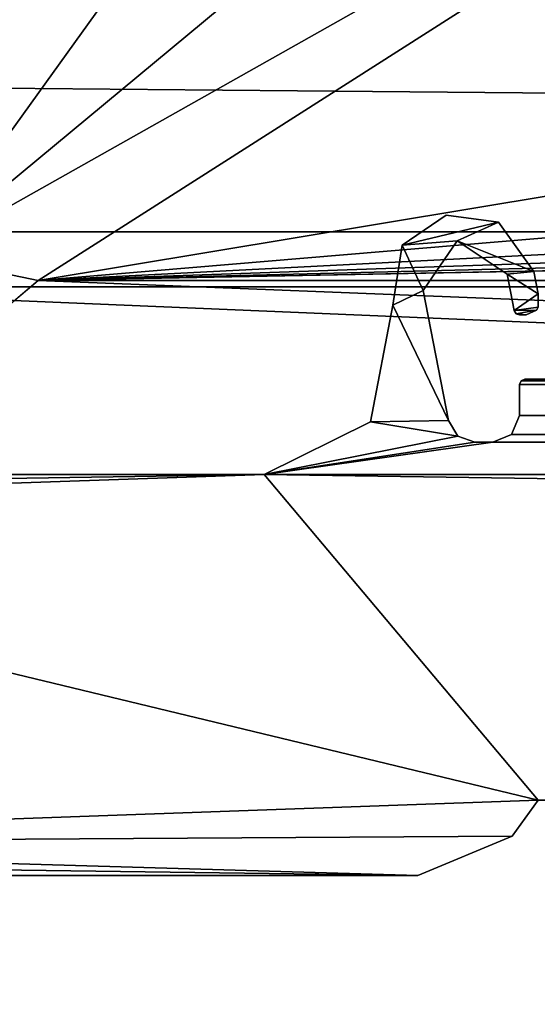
# Model space of a CAD drawing. Header units: metres. Extents: x -1004 to 0, y -808 to 0.
# Tile 3 of 139: x -940 to -920, y -779 to -742. Entities that reach past the tile are written whole.
import ezdxf

# ---------------------------------------------------------------- set-up
doc = ezdxf.new("R2010")
doc.units = ezdxf.units.M

msp = doc.modelspace()

# ---------------------------------------------------------------- linework, layer by layer
at = {"layer": 'top0'}
for points in [[(-921.93988, -749.262451, 2062.759766), (-923.905884, -749.006775, 2062.759766), (-925.548096, -750.117615, 2062.759766)], [(-923.905884, -749.006775, 163.059708), (-925.548096, -750.117615, 163.059708), (-923.905884, -749.006775, 2062.759766)], [(-925.548096, -750.117615, 163.059708), (-925.548096, -750.117615, 2062.759766), (-923.905884, -749.006775, 2062.759766)], [(-925.548096, -750.117615, 163.059708), (-923.905884, -749.006775, 163.059708), (-921.93988, -749.262451, 163.059708)], [(-921.93988, -749.262451, 163.059708), (-923.905884, -749.006775, 163.059708), (-921.93988, -749.262451, 2062.759766)], [(-923.905884, -749.006775, 163.059708), (-923.905884, -749.006775, 2062.759766), (-921.93988, -749.262451, 2062.759766)], [(-923.494812, -749.955994, 2062.759766), (-921.93988, -749.262451, 2062.759766), (-925.548096, -750.117615, 2062.759766)], [(-921.93988, -749.262451, 163.059708), (-923.494812, -749.955994, 163.059708), (-925.548096, -750.117615, 163.059708)], [(-920.620972, -751.114807, 2062.759766), (-921.93988, -749.262451, 2062.759766), (-923.494812, -749.955994, 2062.759766)], [(-921.93988, -749.262451, 163.059708), (-920.620972, -751.114807, 163.059708), (-923.494812, -749.955994, 163.059708)], [(-920.620972, -751.114807, 163.059708), (-921.93988, -749.262451, 163.059708), (-920.620972, -751.114807, 2062.759766)], [(-921.93988, -749.262451, 163.059708), (-921.93988, -749.262451, 2062.759766), (-920.620972, -751.114807, 2062.759766)], [(-925.548096, -750.117615, 2062.759766), (-925.895874, -752.36322, 2062.759766), (-924.761353, -751.825134, 2062.759766)], [(-925.548096, -750.117615, 163.059708), (-925.895874, -752.36322, 163.059708), (-925.548096, -750.117615, 2062.759766)], [(-925.895874, -752.36322, 163.059708), (-925.895874, -752.36322, 2062.759766), (-925.548096, -750.117615, 2062.759766)], [(-925.548096, -750.117615, 163.059708), (-924.761353, -751.825134, 163.059708), (-925.895874, -752.36322, 163.059708)], [(-923.494812, -749.955994, 2062.759766), (-925.548096, -750.117615, 2062.759766), (-924.761353, -751.825134, 2062.759766)], [(-923.494812, -749.955994, 163.059708), (-924.761353, -751.825134, 163.059708), (-925.548096, -750.117615, 163.059708)], [(-924.761353, -751.825134, 163.059708), (-923.494812, -749.955994, 163.059708), (-924.761353, -751.825134, 2062.759766)], [(-923.494812, -749.955994, 163.059708), (-923.494812, -749.955994, 2062.759766), (-924.761353, -751.825134, 2062.759766)], [(-921.620239, -751.214539, 2062.759766), (-920.620972, -751.114807, 2062.759766), (-923.494812, -749.955994, 2062.759766)], [(-923.494812, -749.955994, 163.059708), (-921.620239, -751.214539, 163.059708), (-923.494812, -749.955994, 2062.759766)], [(-921.620239, -751.214539, 163.059708), (-921.620239, -751.214539, 2062.759766), (-923.494812, -749.955994, 2062.759766)], [(-920.620972, -751.114807, 163.059708), (-921.620239, -751.214539, 163.059708), (-923.494812, -749.955994, 163.059708)], [(-920.458618, -751.950134, 2062.759766), (-920.620972, -751.114807, 2062.759766), (-921.620239, -751.214539, 2062.759766)], [(-920.620972, -751.114807, 163.059708), (-920.458618, -751.950134, 163.059708), (-921.620239, -751.214539, 163.059708)], [(-921.356323, -752.572083, 2062.759766), (-920.458618, -751.950134, 2062.759766), (-921.620239, -751.214539, 2062.759766)], [(-921.356323, -752.572083, 163.059708), (-921.356323, -752.572083, 2062.759766), (-921.620239, -751.214539, 163.059708)], [(-921.356323, -752.572083, 2062.759766), (-921.620239, -751.214539, 2062.759766), (-921.620239, -751.214539, 163.059708)], [(-920.458618, -751.950134, 163.059708), (-921.356323, -752.572083, 163.059708), (-921.620239, -751.214539, 163.059708)], [(-920.458618, -751.950134, 163.059708), (-920.620972, -751.114807, 163.059708), (-920.458618, -751.950134, 173.399704)], [(-920.620972, -751.114807, 163.059708), (-920.620972, -751.114807, 2062.759766), (-920.458618, -751.950134, 173.399704)], [(-920.458618, -751.950134, 173.399704), (-920.620972, -751.114807, 2062.759766), (-920.458618, -751.950134, 2052.419678)], [(-920.620972, -751.114807, 2062.759766), (-920.458618, -751.950134, 2062.759766), (-920.458618, -751.950134, 2052.419678)], [(-924.761353, -751.825134, 2062.759766), (-925.895874, -752.36322, 2062.759766), (-923.815796, -756.689758, 2062.759766)], [(-924.761353, -751.825134, 163.059708), (-923.815796, -756.689758, 163.059708), (-925.895874, -752.36322, 163.059708)], [(-923.815796, -756.689758, 163.059708), (-924.761353, -751.825134, 163.059708), (-923.815796, -756.689758, 2062.759766)], [(-924.761353, -751.825134, 163.059708), (-924.761353, -751.825134, 2062.759766), (-923.815796, -756.689758, 2062.759766)], [(-920.458618, -751.950134, 2062.759766), (-921.356323, -752.572083, 2062.759766), (-920.458618, -752.442322, 2062.759766)], [(-920.458618, -751.950134, 163.059708), (-920.458618, -752.442322, 163.059708), (-921.356323, -752.572083, 163.059708)], [(-925.895874, -752.36322, 2062.759766), (-926.732239, -756.729004, 2062.759766), (-923.815796, -756.689758, 2062.759766)], [(-925.895874, -752.36322, 163.059708), (-926.732239, -756.729004, 163.059708), (-925.895874, -752.36322, 2062.759766)], [(-926.732239, -756.729004, 163.059708), (-926.732239, -756.729004, 2062.759766), (-925.895874, -752.36322, 2062.759766)], [(-925.895874, -752.36322, 163.059708), (-923.815796, -756.689758, 163.059708), (-926.732239, -756.729004, 163.059708)], [(-920.458618, -752.442322, 2062.759766), (-921.356323, -752.572083, 2062.759766), (-920.52771, -752.551208, 2062.759766)], [(-920.458618, -752.442322, 163.059708), (-920.52771, -752.551208, 163.059708), (-921.356323, -752.572083, 163.059708)], [(-921.356323, -752.572083, 2062.759766), (-921.286621, -752.688354, 2062.759766), (-920.52771, -752.551208, 2062.759766)], [(-921.356323, -752.572083, 163.059708), (-920.52771, -752.551208, 163.059708), (-921.286621, -752.688354, 163.059708)], [(-921.356323, -752.572083, 163.059708), (-921.286621, -752.688354, 163.059708), (-921.356323, -752.572083, 2062.759766)], [(-921.286621, -752.688354, 163.059708), (-921.286621, -752.688354, 2062.759766), (-921.356323, -752.572083, 2062.759766)], [(-920.52771, -752.551208, 2062.759766), (-921.286621, -752.688354, 2062.759766), (-920.91272, -752.733948, 2062.759766)], [(-920.52771, -752.551208, 163.059708), (-920.91272, -752.733948, 163.059708), (-921.286621, -752.688354, 163.059708)], [(-921.286621, -752.688354, 2062.759766), (-921.160034, -752.733948, 2062.759766), (-920.91272, -752.733948, 2062.759766)], [(-921.286621, -752.688354, 163.059708), (-921.160034, -752.733948, 163.059708), (-921.286621, -752.688354, 2062.759766)], [(-921.160034, -752.733948, 163.059708), (-921.160034, -752.733948, 2062.759766), (-921.286621, -752.688354, 2062.759766)], [(-921.286621, -752.688354, 163.059708), (-920.91272, -752.733948, 163.059708), (-921.160034, -752.733948, 163.059708)], [(-921.160034, -752.733948, 163.059708), (-920.91272, -752.733948, 163.059708), (-921.160034, -752.733948, 2062.759766)], [(-920.91272, -752.733948, 163.059708), (-920.91272, -752.733948, 2062.759766), (-921.160034, -752.733948, 2062.759766)], [(-920.52771, -752.551208, 2062.759766), (-920.91272, -752.733948, 2062.759766), (-920.52771, -752.551208, 163.059708)], [(-920.91272, -752.733948, 2062.759766), (-920.91272, -752.733948, 163.059708), (-920.52771, -752.551208, 163.059708)], [(-920.458618, -752.442322, 2062.759766), (-920.52771, -752.551208, 2062.759766), (-920.458618, -752.442322, 2052.393799)], [(-920.52771, -752.551208, 2062.759766), (-920.52771, -752.551208, 163.059708), (-920.458618, -752.442322, 2052.393799)], [(-920.458618, -752.442322, 2052.393799), (-920.52771, -752.551208, 163.059708), (-920.458618, -752.442322, 173.425491)], [(-920.52771, -752.551208, 163.059708), (-920.458618, -752.442322, 163.059708), (-920.458618, -752.442322, 173.425491)], [(-921.099792, -755.197388, 2062.759766), (-921.158569, -755.338501, 2062.759766), (-82.758682, -755.338501, 2062.759766)], [(-921.099792, -755.197388, 163.059708), (-921.158569, -755.338501, 163.059708), (-921.099792, -755.197388, 2062.759766)], [(-921.099792, -755.197388, 2062.759766), (-921.158569, -755.338501, 163.059708), (-921.158569, -755.338501, 2062.759766)], [(-921.158569, -755.338501, 163.059708), (-921.099792, -755.197388, 163.059708), (-82.758682, -755.338501, 163.059708)], [(-82.758682, -755.338501, 2062.759766), (-921.158569, -755.338501, 2062.759766), (-82.758682, -756.498962, 2062.759766)], [(-921.158569, -755.338501, 2062.759766), (-921.158569, -756.498962, 2062.759766), (-82.758682, -756.498962, 2062.759766)], [(-921.158569, -755.338501, 163.059708), (-921.158569, -756.498962, 163.059708), (-921.158569, -755.338501, 2062.759766)], [(-921.158569, -756.498962, 163.059708), (-921.158569, -756.498962, 2062.759766), (-921.158569, -755.338501, 2062.759766)], [(-921.158569, -756.498962, 163.059708), (-921.158569, -755.338501, 163.059708), (-82.758682, -756.498962, 163.059708)], [(-82.758682, -756.498962, 163.059708), (-921.158569, -755.338501, 163.059708), (-82.758682, -755.338501, 163.059708)], [(-82.817459, -755.197388, 2062.759766), (-920.458618, -755.13855, 2062.759766), (-921.099792, -755.197388, 2062.759766)], [(-920.458618, -755.13855, 2062.759766), (-920.958618, -755.13855, 2062.759766), (-921.099792, -755.197388, 2062.759766)], [(-920.958618, -755.13855, 163.059708), (-921.099792, -755.197388, 163.059708), (-920.958618, -755.13855, 209.409683)], [(-921.099792, -755.197388, 163.059708), (-920.958618, -755.13855, 2016.409668), (-920.958618, -755.13855, 209.409683)], [(-920.958618, -755.13855, 2016.409668), (-921.099792, -755.197388, 163.059708), (-921.099792, -755.197388, 2062.759766)], [(-921.099792, -755.197388, 2062.759766), (-920.958618, -755.13855, 2062.759766), (-920.958618, -755.13855, 2016.409668)], [(-921.099792, -755.197388, 163.059708), (-920.458618, -755.13855, 163.059708), (-82.817459, -755.197388, 163.059708)], [(-921.099792, -755.197388, 163.059708), (-920.958618, -755.13855, 163.059708), (-920.458618, -755.13855, 163.059708)], [(-82.817459, -755.197388, 2062.759766), (-921.099792, -755.197388, 2062.759766), (-82.758682, -755.338501, 2062.759766)], [(-82.758682, -755.338501, 163.059708), (-921.099792, -755.197388, 163.059708), (-82.817459, -755.197388, 163.059708)], [(-920.958618, -755.13855, 163.059708), (-920.958618, -755.13855, 209.409683), (-920.458618, -755.13855, 173.566803)], [(-920.958618, -755.13855, 209.409683), (-920.958618, -755.13855, 2016.409668), (-920.458618, -755.13855, 173.566803)], [(-920.458618, -755.13855, 173.566803), (-920.958618, -755.13855, 2016.409668), (-920.458618, -755.13855, 2052.252686)], [(-920.958618, -755.13855, 2016.409668), (-920.958618, -755.13855, 2062.759766), (-920.458618, -755.13855, 2052.252686)], [(-920.458618, -755.13855, 2052.252686), (-920.958618, -755.13855, 2062.759766), (-920.458618, -755.13855, 2062.759766)], [(-920.458618, -755.13855, 173.566803), (-920.458618, -755.13855, 163.059708), (-920.958618, -755.13855, 163.059708)], [(-926.732239, -756.729004, 2062.759766), (-930.71106, -758.710327, 2062.759766), (-923.470032, -757.269287, 2062.759766)], [(-926.732239, -756.729004, 163.059708), (-930.71106, -758.710327, 163.059708), (-926.732239, -756.729004, 2062.759766)], [(-930.71106, -758.710327, 163.059708), (-930.71106, -758.710327, 2062.759766), (-926.732239, -756.729004, 2062.759766)], [(-926.732239, -756.729004, 163.059708), (-923.470032, -757.269287, 163.059708), (-930.71106, -758.710327, 163.059708)], [(-923.815796, -756.689758, 2062.759766), (-926.732239, -756.729004, 2062.759766), (-923.470032, -757.269287, 2062.759766)], [(-923.815796, -756.689758, 163.059708), (-923.470032, -757.269287, 163.059708), (-926.732239, -756.729004, 163.059708)], [(-923.470032, -757.269287, 163.059708), (-923.815796, -756.689758, 163.059708), (-923.470032, -757.269287, 2062.759766)], [(-923.815796, -756.689758, 163.059708), (-923.815796, -756.689758, 2062.759766), (-923.470032, -757.269287, 2062.759766)], [(-921.158569, -756.498962, 2062.759766), (-921.452393, -757.204407, 2062.759766), (-82.464851, -757.204407, 2062.759766)], [(-921.158569, -756.498962, 163.059708), (-921.452393, -757.204407, 163.059708), (-921.158569, -756.498962, 2062.759766)], [(-921.452393, -757.204407, 163.059708), (-921.452393, -757.204407, 2062.759766), (-921.158569, -756.498962, 2062.759766)], [(-921.452393, -757.204407, 163.059708), (-921.158569, -756.498962, 163.059708), (-82.464851, -757.204407, 163.059708)], [(-82.758682, -756.498962, 2062.759766), (-921.158569, -756.498962, 2062.759766), (-82.464851, -757.204407, 2062.759766)], [(-82.464851, -757.204407, 163.059708), (-921.158569, -756.498962, 163.059708), (-82.758682, -756.498962, 163.059708)], [(-923.470032, -757.269287, 2062.759766), (-930.71106, -758.710327, 2062.759766), (-922.834351, -757.498962, 2062.759766)], [(-923.470032, -757.269287, 163.059708), (-922.834351, -757.498962, 163.059708), (-930.71106, -758.710327, 163.059708)], [(-930.71106, -758.710327, 2062.759766), (-922.158569, -757.498962, 2062.759766), (-922.834351, -757.498962, 2062.759766)], [(-922.158569, -757.498962, 2062.759766), (-930.71106, -758.710327, 2062.759766), (-73.206192, -758.710327, 2062.759766)], [(-930.71106, -758.710327, 163.059708), (-922.158569, -757.498962, 163.059708), (-73.206192, -758.710327, 163.059708)], [(-930.71106, -758.710327, 163.059708), (-922.834351, -757.498962, 163.059708), (-922.158569, -757.498962, 163.059708)], [(-922.834351, -757.498962, 163.059708), (-923.470032, -757.269287, 163.059708), (-922.834351, -757.498962, 2062.759766)], [(-923.470032, -757.269287, 163.059708), (-923.470032, -757.269287, 2062.759766), (-922.834351, -757.498962, 2062.759766)], [(-922.834351, -757.498962, 163.059708), (-922.834351, -757.498962, 2062.759766), (-922.158569, -757.498962, 163.059708)], [(-922.834351, -757.498962, 2062.759766), (-922.158569, -757.498962, 2062.759766), (-922.158569, -757.498962, 163.059708)], [(-921.452393, -757.204407, 2062.759766), (-922.158569, -757.498962, 2062.759766), (-81.758682, -757.498962, 2062.759766)], [(-921.452393, -757.204407, 163.059708), (-922.158569, -757.498962, 163.059708), (-921.452393, -757.204407, 2062.759766)], [(-922.158569, -757.498962, 163.059708), (-922.158569, -757.498962, 2062.759766), (-921.452393, -757.204407, 2062.759766)], [(-922.158569, -757.498962, 163.059708), (-921.452393, -757.204407, 163.059708), (-81.758682, -757.498962, 163.059708)], [(-81.758682, -757.498962, 2062.759766), (-922.158569, -757.498962, 2062.759766), (-73.206192, -758.710327, 2062.759766)], [(-73.206192, -758.710327, 163.059708), (-922.158569, -757.498962, 163.059708), (-81.758682, -757.498962, 163.059708)], [(-82.464851, -757.204407, 2062.759766), (-921.452393, -757.204407, 2062.759766), (-81.758682, -757.498962, 2062.759766)], [(-81.758682, -757.498962, 163.059708), (-921.452393, -757.204407, 163.059708), (-82.464851, -757.204407, 163.059708)], [(-968.858765, -758.710327, 2062.759766), (-969.456116, -759.310669, 2062.759766), (-930.71106, -758.710327, 2062.759766)], [(-969.456116, -759.310669, 2062.759766), (-965.958618, -759.911987, 2062.759766), (-930.71106, -758.710327, 2062.759766)], [(-965.958618, -759.911987, 163.059708), (-969.456116, -759.310669, 163.059708), (-930.71106, -758.710327, 163.059708)], [(-930.71106, -758.710327, 163.059708), (-969.456116, -759.310669, 163.059708), (-968.858765, -758.710327, 163.059708)], [(-968.858765, -758.710327, 163.059708), (-968.858765, -758.710327, 2062.759766), (-930.71106, -758.710327, 163.059708)], [(-968.858765, -758.710327, 2062.759766), (-930.71106, -758.710327, 2062.759766), (-930.71106, -758.710327, 163.059708)], [(-930.71106, -758.710327, 2062.759766), (-965.958618, -759.911987, 2062.759766), (-920.458618, -770.893127, 2062.759766)], [(-920.458618, -770.893127, 163.059708), (-965.958618, -759.911987, 163.059708), (-930.71106, -758.710327, 163.059708)], [(-73.206192, -758.710327, 2062.759766), (-930.71106, -758.710327, 2062.759766), (-83.458664, -770.893066, 2062.759766)], [(-83.458664, -770.893066, 2062.759766), (-930.71106, -758.710327, 2062.759766), (-920.458618, -770.893127, 2062.759766)], [(-920.458618, -770.893127, 163.059708), (-930.71106, -758.710327, 163.059708), (-83.458664, -770.893066, 163.059708)], [(-83.458664, -770.893066, 163.059708), (-930.71106, -758.710327, 163.059708), (-73.206192, -758.710327, 163.059708)], [(-920.458618, -770.893127, 2062.759766), (-965.958618, -759.911987, 2062.759766), (-965.958618, -772.510315, 2062.759766)], [(-965.958618, -772.510315, 163.059708), (-965.958618, -759.911987, 163.059708), (-920.458618, -770.893127, 163.059708)], [(-921.429993, -772.239868, 2062.759766), (-920.458618, -770.893127, 2062.759766), (-965.958618, -772.510315, 2062.759766)], [(-921.429993, -772.239868, 163.059708), (-965.958618, -772.510315, 163.059708), (-920.458618, -770.893127, 163.059708)], [(-920.458618, -770.893127, 163.059708), (-920.458618, -770.893127, 201.530411), (-921.429993, -772.239868, 163.059708)], [(-920.458618, -770.893127, 201.530411), (-920.458618, -770.893127, 2024.28894), (-921.429993, -772.239868, 163.059708)], [(-921.429993, -772.239868, 163.059708), (-920.458618, -770.893127, 2024.28894), (-921.429993, -772.239868, 2062.759766)], [(-920.458618, -770.893127, 2024.28894), (-920.458618, -770.893127, 2062.759766), (-921.429993, -772.239868, 2062.759766)], [(-965.958618, -772.510315, 2062.759766), (-924.958618, -773.710327, 2062.759766), (-921.429993, -772.239868, 2062.759766)], [(-921.429993, -772.239868, 163.059708), (-924.958618, -773.710327, 163.059708), (-965.958618, -772.510315, 163.059708)], [(-924.958618, -773.710327, 163.059708), (-921.429993, -772.239868, 163.059708), (-924.958618, -773.710327, 2062.759766)], [(-921.429993, -772.239868, 163.059708), (-921.429993, -772.239868, 2062.759766), (-924.958618, -773.710327, 2062.759766)], [(-969.455872, -773.110596, 2062.759766), (-924.958618, -773.710327, 2062.759766), (-965.958618, -772.510315, 2062.759766)], [(-924.958618, -773.710327, 163.059708), (-969.455872, -773.110596, 163.059708), (-965.958618, -772.510315, 163.059708)], [(-969.455872, -773.110596, 2062.759766), (-968.858765, -773.710327, 2062.759766), (-924.958618, -773.710327, 2062.759766)], [(-924.958618, -773.710327, 163.059708), (-968.858765, -773.710327, 163.059708), (-969.455872, -773.110596, 163.059708)], [(-968.858765, -773.710327, 163.059708), (-924.958618, -773.710327, 163.059708), (-968.858765, -773.710327, 2062.759766)], [(-924.958618, -773.710327, 163.059708), (-924.958618, -773.710327, 2062.759766), (-968.858765, -773.710327, 2062.759766)]]:
    msp.add_3dface(points, dxfattribs=at)
at = {"layer": 'top0123411'}
for points in [[(-994.037292, -794.032166, 90), (-994.037292, -10, 90), (-787.024658, -763.271118, 90)], [(-787.024658, -763.271118, 90), (-994.037292, -10, 90), (-533.424561, -638.481384, 90)], [(-950.816833, -739.955444, 163.059708), (-949.862427, -744.342712, 163.059708), (-922.924622, -701.699097, 107.774857)], [(-949.862427, -744.342712, 163.059708), (-915.722534, -711.811768, 107.598343), (-922.924622, -701.699097, 107.774857)], [(-949.862427, -744.342712, 163.059708), (-947.294312, -748.033325, 163.059708), (-915.722534, -711.811768, 107.598343)], [(-947.294312, -748.033325, 163.059708), (-943.556763, -750.533447, 163.059708), (-915.722534, -711.811768, 107.598343)], [(-915.722534, -711.811768, 107.598343), (-943.556763, -750.533447, 163.059708), (-905.548462, -718.979797, 107.473221)], [(-943.556763, -750.533447, 163.059708), (-893.519409, -722.321716, 107.414894), (-905.548462, -718.979797, 107.473221)], [(-943.556763, -750.533447, 163.059708), (-939.157776, -751.444458, 163.059708), (-893.519409, -722.321716, 107.414894)], [(-893.519409, -722.321716, 107.414894), (-939.157776, -751.444458, 163.059708), (-864.895691, -739.092041, 135.433685)], [(-939.157776, -751.444458, 163.059708), (-813.088989, -740.825867, 135.221756), (-864.895691, -739.092041, 135.433685)], [(-813.088989, -740.825867, 135.221756), (-939.157776, -751.444458, 163.059708), (-761.266541, -742.300293, 135.031372)], [(-939.157776, -751.444458, 163.059708), (-709.43103, -743.512634, 134.868439), (-761.266541, -742.300293, 135.031372)], [(-939.157776, -751.444458, 163.059708), (-657.586243, -744.4599, 134.737961), (-709.43103, -743.512634, 134.868439)], [(-605.734558, -745.139038, 134.642822), (-657.586243, -744.4599, 134.737961), (-939.157776, -751.444458, 163.059708)], [(-64.87928, -751.444458, 163.059708), (-605.734558, -745.139038, 134.642822), (-939.157776, -751.444458, 163.059708)], [(-939.157776, -751.444458, 163.059708), (-943.556763, -750.533447, 163.059708), (-982.615723, -788.070801, 163.059708)], [(-21.421581, -788.070801, 163.059708), (-939.157776, -751.444458, 163.059708), (-982.615723, -788.070801, 163.059708)], [(-64.87928, -751.444458, 163.059708), (-939.157776, -751.444458, 163.059708), (-21.421581, -788.070801, 163.059708)], [(-787.024658, -794.032166, 90), (-994.037292, -794.032166, 90), (-787.024658, -763.271118, 90)]]:
    msp.add_3dface(points, dxfattribs=at)
at = {"layer": 'top0123412'}
for points in [[(-946.362122, -741.070984, 2075.415039), (-939.551636, -726.523193, 2093.723145), (-54.187531, -749.625977, 2063.023682)], [(-54.187531, -749.625977, 2063.023682), (-939.551636, -726.523193, 2093.723145), (-57.675217, -741.070984, 2075.415039)], [(-941.27301, -727.559326, 2097.011475), (-949.259888, -744.18219, 2076.154297), (-51.716675, -751.684326, 2065.279785)], [(-51.716675, -751.684326, 2065.279785), (-54.777439, -744.18219, 2076.154297), (-941.27301, -727.559326, 2097.011475)], [(-54.777439, -744.18219, 2076.154297), (-62.764313, -727.559326, 2097.011475), (-941.27301, -727.559326, 2097.011475)], [(-949.849792, -749.625977, 2063.023682), (-946.362122, -741.070984, 2075.415039), (-54.187531, -749.625977, 2063.023682)], [(-949.259888, -744.18219, 2076.154297), (-952.320618, -751.684326, 2065.279785), (-51.716675, -751.684326, 2065.279785)], [(-949.849792, -749.625977, 2063.023682), (-54.187531, -749.625977, 2063.023682), (-988.018677, -788.016113, 2063.023682)], [(-988.018677, -788.016113, 2063.023682), (-54.187531, -749.625977, 2063.023682), (-16.018654, -788.016113, 2063.023682)], [(-991.018677, -791.016113, 2065.279785), (-13.018654, -791.016113, 2065.279785), (-952.320618, -751.684326, 2065.279785)], [(-952.320618, -751.684326, 2065.279785), (-13.018654, -791.016113, 2065.279785), (-51.716675, -751.684326, 2065.279785)]]:
    msp.add_3dface(points, dxfattribs=at)

doc.saveas('drawing.dxf')
